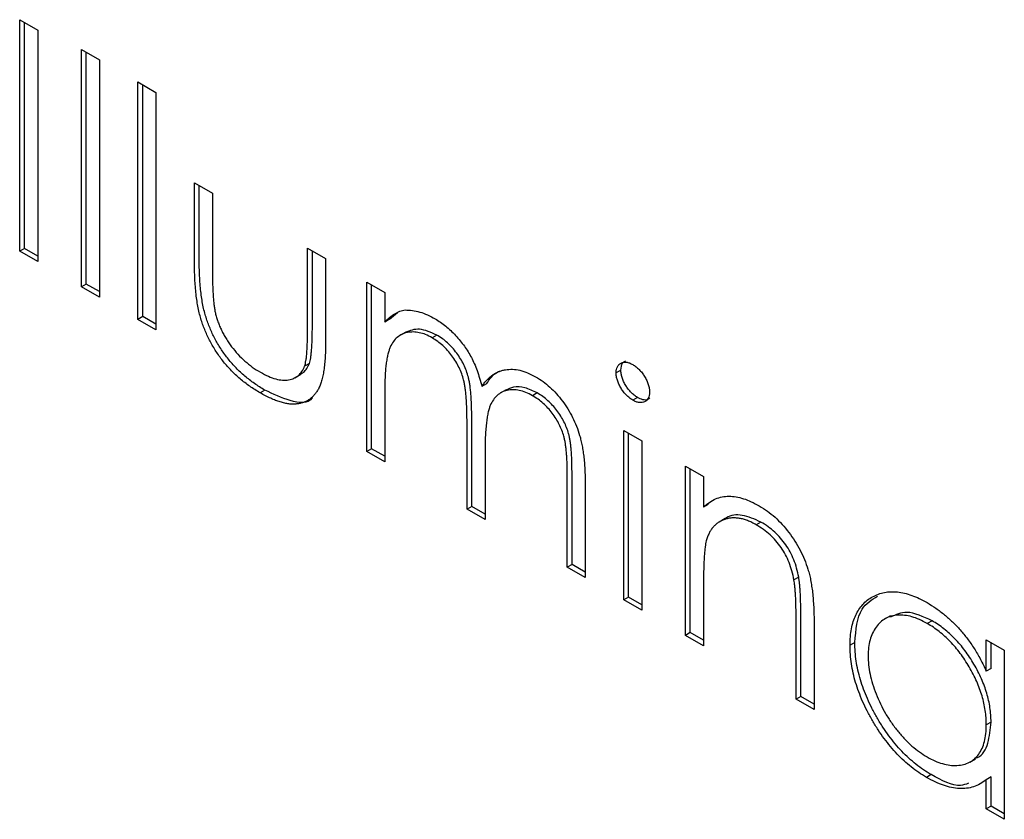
# Model space of a CAD drawing. Header units: millimetres. Extents: x 15 to 415, y 5 to 292.
# Tile 10 of 14: x 327.47 to 337.27, y 228.56 to 236.52. Entities that reach past the tile are written whole.
import ezdxf

# ---------------------------------------------------------------- set-up
doc = ezdxf.new("R2010")
doc.units = ezdxf.units.MM

msp = doc.modelspace()

# ---------------------------------------------------------------- linework, layer by layer
at = {"color": 7, "linetype": 'Continuous', "lineweight": 25}
for p, q in [((327.4668, 236.5172), (327.6459, 236.4138)), ((327.4668, 234.2127), (327.4668, 236.5172)), ((327.5139, 234.2399), (327.5139, 236.49)), ((327.6459, 236.4138), (327.6459, 234.1093)), ((328.0808, 236.2218), (328.2599, 236.1184)), ((328.0808, 233.8583), (328.0808, 236.2218)), ((328.128, 233.8855), (328.128, 236.1946)), ((328.2599, 236.1184), (328.2599, 233.7549)), ((328.6437, 235.8969), (328.8228, 235.7935)), ((328.6437, 233.5333), (328.6437, 235.8969)), ((328.6908, 233.5605), (328.6908, 235.8697)), ((328.8228, 235.7935), (328.8228, 233.4299)), ((329.2066, 234.8924), (329.3856, 234.789)), ((329.2066, 234.0878), (329.2066, 234.8924)), ((329.2537, 234.115), (329.2537, 234.8652)), ((329.3856, 234.789), (329.3856, 234.008)), ((327.5139, 234.2399), (327.4668, 234.2127)), ((327.6459, 234.1093), (327.4668, 234.2127)), ((327.6459, 234.1638), (327.5139, 234.2399)), ((330.3323, 234.2425), (330.5114, 234.1392)), ((330.3323, 233.4615), (330.3323, 234.2425)), ((330.3794, 233.4887), (330.3794, 234.2153)), ((330.5114, 234.1392), (330.5114, 233.3193)), ((330.9207, 233.9028), (331.0998, 233.7995)), ((330.9207, 232.2188), (330.9207, 233.9028)), ((328.128, 233.8855), (328.0808, 233.8583)), ((328.2599, 233.7549), (328.0808, 233.8583)), ((328.2599, 233.8093), (328.128, 233.8855)), ((330.9679, 232.246), (330.9679, 233.8756)), ((331.0998, 233.7995), (331.0998, 233.5068)), ((328.6908, 233.5605), (328.6437, 233.5333)), ((328.8228, 233.4299), (328.6437, 233.5333)), ((328.8228, 233.4844), (328.6908, 233.5605)), ((331.147, 233.534), (331.0998, 233.5068)), ((331.147, 233.534), (331.2279, 233.6003)), ((331.3097, 233.4071), (331.2508, 233.3731)), ((331.6187, 233.3771), (331.5715, 233.3499)), ((330.3498, 233.0954), (330.3027, 233.0682)), ((333.4496, 233.0283), (333.4025, 233.001)), ((330.2059, 232.9522), (330.2648, 232.9863)), ((329.9073, 232.8287), (329.8602, 232.8015)), ((331.0998, 232.824), (331.0998, 232.1154)), ((332.114, 232.8913), (332.0669, 232.8641)), ((332.3075, 232.833), (332.2486, 232.799)), ((332.6177, 232.8004), (332.5706, 232.7732)), ((333.6151, 232.7564), (333.568, 232.7292)), ((331.9185, 231.6428), (331.9185, 232.4991)), ((331.9657, 231.67), (331.9657, 232.5263)), ((333.4792, 232.4259), (333.6583, 232.3225)), ((333.4792, 230.7418), (333.4792, 232.4259)), ((333.5264, 230.7691), (333.5264, 232.3987)), ((330.9679, 232.246), (330.9207, 232.2188)), ((331.0998, 232.1699), (330.9679, 232.246)), ((333.6583, 232.3225), (333.6583, 230.6384)), ((331.0998, 232.1154), (330.9207, 232.2188)), ((332.0976, 232.1945), (332.0976, 231.5394)), ((334.0932, 232.0714), (334.2723, 231.968)), ((334.0932, 230.3874), (334.0932, 232.0714)), ((334.1404, 230.4146), (334.1404, 232.0442)), ((332.9163, 231.0668), (332.9163, 231.9799)), ((332.9635, 231.094), (332.9635, 232.0071)), ((334.2723, 231.968), (334.2723, 231.6642)), ((333.0954, 231.8756), (333.0954, 230.9634)), ((331.9657, 231.67), (331.9185, 231.6428)), ((332.0976, 231.5938), (331.9657, 231.67)), ((334.3195, 231.6915), (334.2723, 231.6642)), ((332.0976, 231.5394), (331.9185, 231.6428)), ((334.4864, 231.5494), (334.4274, 231.5153)), ((334.8432, 231.5156), (334.796, 231.4884)), ((332.9635, 231.094), (332.9163, 231.0668)), ((333.0954, 230.9634), (332.9163, 231.0668)), ((333.0954, 231.0178), (332.9635, 231.094)), ((335.2193, 230.967), (335.1722, 230.9398)), ((334.2723, 230.8929), (334.2723, 230.284)), ((333.5264, 230.7691), (333.4792, 230.7418)), ((333.6583, 230.6929), (333.5264, 230.7691)), ((333.6583, 230.6384), (333.4792, 230.7418)), ((335.2405, 229.7795), (335.2405, 230.5716)), ((336.1325, 230.5827), (336.0736, 230.5487)), ((335.1934, 229.7523), (335.1934, 230.5444)), ((335.3725, 230.5089), (335.3725, 229.6489)), ((336.5462, 230.5325), (336.499, 230.5053)), ((334.1404, 230.4146), (334.0932, 230.3874)), ((334.2723, 230.284), (334.0932, 230.3874)), ((334.2723, 230.3384), (334.1404, 230.4146)), ((335.7778, 230.3159), (335.7307, 230.2887)), ((337.0867, 230.3433), (337.2658, 230.2399)), ((337.0867, 230.0317), (337.0867, 230.3433)), ((337.1338, 230.0589), (337.1338, 230.3161)), ((337.2658, 230.2399), (337.2658, 228.5559)), ((337.1338, 230.0589), (337.0867, 230.0317)), ((335.2405, 229.7795), (335.1934, 229.7523)), ((335.3725, 229.6489), (335.1934, 229.7523)), ((335.3725, 229.7033), (335.2405, 229.7795)), ((337.1338, 229.5248), (337.0867, 229.4976)), ((336.9213, 229.1244), (336.9802, 229.1585)), ((336.5382, 229.0008), (336.491, 228.9736)), ((337.1338, 228.9778), (337.0867, 228.9506)), ((337.0867, 228.6593), (337.0867, 228.9506)), ((337.1338, 228.6865), (337.1338, 228.9778)), ((337.1338, 228.6865), (337.0867, 228.6593)), ((337.2658, 228.5559), (337.0867, 228.6593)), ((337.2658, 228.6103), (337.1338, 228.6865))]:
    msp.add_line(p, q, dxfattribs=at)
for points, knots in [([(329.9073, 232.8287), (329.8896, 232.8392), (329.8547, 232.8597), (329.8036, 232.894), (329.7546, 232.93), (329.7079, 232.9681), (329.6634, 233.0076), (329.621, 233.0485), (329.5812, 233.092), (329.5435, 233.1368), (329.5081, 233.1833), (329.475, 233.231), (329.4441, 233.2798), (329.4155, 233.3297), (329.3896, 233.3807), (329.366, 233.4329), (329.3443, 233.486), (329.3247, 233.5408), (329.3079, 233.5983), (329.293, 233.6598), (329.2809, 233.7253), (329.271, 233.7952), (329.2631, 233.8692), (329.2575, 233.9476), (329.2544, 234.0301), (329.2539, 234.0861), (329.2537, 234.115)], [0, 0, 0, 0, 0.045152, 0.088727, 0.130534, 0.171071, 0.210096, 0.247769, 0.284849, 0.320986, 0.356387, 0.391549, 0.426191, 0.460511, 0.494971, 0.529534, 0.564576, 0.600096, 0.637535, 0.678213, 0.722583, 0.770182, 0.821879, 0.877067, 0.936524, 1, 1, 1, 1]), ([(329.8602, 232.8015), (329.8424, 232.812), (329.8076, 232.8325), (329.7565, 232.8668), (329.7075, 232.9028), (329.6608, 232.9409), (329.6163, 232.9804), (329.5739, 233.0213), (329.5341, 233.0648), (329.4963, 233.1096), (329.461, 233.1561), (329.4279, 233.2037), (329.397, 233.2526), (329.3684, 233.3024), (329.3424, 233.3535), (329.3188, 233.4057), (329.2972, 233.4588), (329.2776, 233.5136), (329.2608, 233.5711), (329.2459, 233.6326), (329.2338, 233.6981), (329.2239, 233.768), (329.2159, 233.842), (329.2104, 233.9204), (329.2073, 234.0029), (329.2068, 234.0589), (329.2066, 234.0878)], [0, 0, 0, 0, 0.045152, 0.088727, 0.130534, 0.171071, 0.210096, 0.247769, 0.284849, 0.320986, 0.356387, 0.391549, 0.426191, 0.460511, 0.494971, 0.529534, 0.564576, 0.600096, 0.637535, 0.678213, 0.722583, 0.770182, 0.821879, 0.877067, 0.936524, 1, 1, 1, 1]), ([(329.3856, 234.008), (329.3857, 233.985), (329.3859, 233.941), (329.3869, 233.8773), (329.3894, 233.8183), (329.3925, 233.7645), (329.3965, 233.7157), (329.4012, 233.6722), (329.4065, 233.6336), (329.4116, 233.6091), (329.414, 233.5978)], [0, 0, 0, 0, 0.173617, 0.33212, 0.477936, 0.609932, 0.727032, 0.831671, 0.921715, 1, 1, 1, 1]), ([(331.0998, 233.5068), (331.116, 233.5231), (331.1469, 233.5543), (331.1975, 233.5897), (331.2481, 233.6153), (331.2846, 233.6231), (331.3021, 233.6268)], [0, 0, 0, 0, 0.283595, 0.543395, 0.780646, 1, 1, 1, 1]), ([(331.3021, 233.6268), (331.326, 233.6262), (331.3733, 233.625), (331.4482, 233.6082), (331.5249, 233.5803), (331.5767, 233.5526), (331.6027, 233.5387)], [0, 0, 0, 0, 0.253734, 0.503035, 0.750014, 1, 1, 1, 1]), ([(329.414, 233.5978), (329.4179, 233.583), (329.4255, 233.5538), (329.4394, 233.51), (329.4565, 233.467), (329.4752, 233.4244), (329.4968, 233.3824), (329.521, 233.3413), (329.547, 233.3005), (329.5857, 233.2476), (329.6385, 233.1844), (329.7079, 233.1161), (329.7831, 233.0558), (329.835, 233.0238), (329.8618, 233.0074)], [0, 0, 0, 0, 0.060487, 0.119716, 0.178086, 0.235971, 0.29461, 0.353536, 0.413161, 0.474545, 0.599234, 0.727029, 0.859695, 1, 1, 1, 1]), ([(331.6027, 233.5387), (331.6203, 233.5278), (331.6552, 233.5063), (331.7069, 233.4677), (331.7569, 233.4234), (331.8052, 233.3742), (331.8506, 233.3222), (331.8923, 233.2678), (331.9297, 233.2121), (331.9629, 233.1537), (331.9927, 233.0909), (332.0201, 233.0218), (332.0454, 232.9451), (332.0595, 232.892), (332.0669, 232.8641)], [0, 0, 0, 0, 0.084152, 0.166532, 0.248836, 0.331246, 0.412957, 0.490494, 0.566156, 0.639987, 0.716765, 0.802144, 0.895833, 1, 1, 1, 1]), ([(330.3027, 233.0682), (330.3051, 233.076), (330.3104, 233.0932), (330.3161, 233.1245), (330.3212, 233.1626), (330.3255, 233.2081), (330.3287, 233.2612), (330.3303, 233.3218), (330.3322, 233.3888), (330.3323, 233.4365), (330.3323, 233.4615)], [0, 0, 0, 0, 0.069693, 0.154074, 0.254591, 0.371465, 0.504755, 0.653494, 0.818953, 1, 1, 1, 1]), ([(330.3498, 233.0954), (330.3522, 233.1032), (330.3575, 233.1205), (330.3632, 233.1517), (330.3683, 233.1898), (330.3727, 233.2354), (330.3758, 233.2884), (330.3775, 233.349), (330.3794, 233.4161), (330.3794, 233.4638), (330.3794, 233.4887)], [0, 0, 0, 0, 0.069693, 0.154074, 0.254591, 0.371465, 0.504755, 0.653494, 0.818953, 1, 1, 1, 1]), ([(331.6187, 233.3771), (331.5592, 233.4036), (331.4409, 233.4563), (331.3495, 233.4209), (331.304, 233.4032)], [0, 0, 0, 0, 0.502515, 1, 1, 1, 1]), ([(330.5114, 233.3193), (330.5111, 233.2916), (330.5106, 233.2378), (330.5075, 233.1611), (330.5021, 233.091), (330.4939, 233.0279), (330.4843, 232.9709), (330.4719, 232.9208), (330.4571, 232.8776), (330.4404, 232.84), (330.4206, 232.8086), (330.3997, 232.78), (330.3754, 232.7566), (330.3499, 232.7352), (330.3215, 232.7185), (330.2907, 232.7056), (330.2581, 232.6957), (330.2228, 232.6903), (330.1855, 232.6887), (330.1459, 232.691), (330.1037, 232.6991), (330.0595, 232.7106), (330.0129, 232.7265), (329.964, 232.747), (329.9129, 232.7717), (329.878, 232.7914), (329.8602, 232.8015)], [0, 0, 0, 0, 0.06221, 0.120696, 0.175548, 0.226191, 0.273711, 0.317302, 0.357837, 0.395428, 0.431089, 0.466097, 0.501015, 0.535424, 0.570174, 0.604765, 0.640093, 0.675939, 0.712225, 0.749455, 0.787601, 0.826784, 0.867829, 0.91016, 0.953939, 1, 1, 1, 1]), ([(331.5715, 233.3499), (331.5499, 233.3614), (331.5067, 233.3843), (331.4432, 233.4029), (331.3819, 233.4099), (331.3238, 233.4042), (331.2704, 233.3864), (331.2236, 233.3562), (331.1843, 233.3138), (331.1582, 233.2681), (331.1414, 233.2241), (331.1302, 233.1849), (331.1206, 233.1398), (331.1135, 233.088), (331.1066, 233.0312), (331.1033, 232.9673), (331.1001, 232.8983), (331.0999, 232.8494), (331.0998, 232.824)], [0, 0, 0, 0, 0.068677, 0.136871, 0.206114, 0.277538, 0.349772, 0.421251, 0.492911, 0.567027, 0.606614, 0.649704, 0.697303, 0.749086, 0.804881, 0.865485, 0.930237, 1, 1, 1, 1]), ([(331.9185, 232.4991), (331.9185, 232.5233), (331.9184, 232.5698), (331.9169, 232.6374), (331.914, 232.6997), (331.9106, 232.7561), (331.9058, 232.8073), (331.9003, 232.8528), (331.8939, 232.8929), (331.8831, 232.939), (331.8668, 232.9924), (331.8404, 233.0544), (331.8076, 233.1144), (331.7691, 233.1716), (331.7257, 233.2255), (331.6778, 233.274), (331.6258, 233.3162), (331.59, 233.3384), (331.5715, 233.3499)], [0, 0, 0, 0, 0.08253, 0.158779, 0.227738, 0.289946, 0.345499, 0.393896, 0.436374, 0.472122, 0.536384, 0.599078, 0.661948, 0.726311, 0.791771, 0.858647, 0.927305, 1, 1, 1, 1]), ([(331.9657, 232.5263), (331.9656, 232.5505), (331.9655, 232.597), (331.964, 232.6646), (331.9611, 232.7269), (331.9578, 232.7834), (331.9529, 232.8345), (331.9475, 232.88), (331.941, 232.9201), (331.9303, 232.9662), (331.9139, 233.0196), (331.8876, 233.0816), (331.8547, 233.1416), (331.8162, 233.1988), (331.7729, 233.2528), (331.725, 233.3013), (331.673, 233.3434), (331.6371, 233.3656), (331.6187, 233.3771)], [0, 0, 0, 0, 0.08253, 0.158779, 0.227738, 0.289946, 0.345499, 0.393896, 0.436374, 0.472122, 0.536384, 0.599078, 0.661948, 0.726311, 0.791771, 0.858647, 0.927305, 1, 1, 1, 1]), ([(333.4496, 233.0283), (333.4522, 233.0546), (333.4564, 233.098), (333.4846, 233.1132), (333.4957, 233.1191)], [0, 0, 0, 0, 0.607694, 1, 1, 1, 1]), ([(329.8618, 233.0074), (329.8885, 232.993), (329.9402, 232.9652), (330.0146, 232.9385), (330.0825, 232.9266), (330.1435, 232.9294), (330.197, 232.9451), (330.2417, 232.974), (330.2785, 233.0137), (330.2946, 233.0499), (330.3027, 233.0682)], [0, 0, 0, 0, 0.144632, 0.279837, 0.408371, 0.533043, 0.653596, 0.770016, 0.884339, 1, 1, 1, 1]), ([(330.2559, 232.9883), (330.2683, 232.9934), (330.3116, 233.0114), (330.3339, 233.0604), (330.3498, 233.0954)], [0, 0, 0, 0, 0.285818, 1, 1, 1, 1]), ([(332.0669, 232.8641), (332.0747, 232.8758), (332.0901, 232.899), (332.1159, 232.9294), (332.143, 232.9562), (332.1715, 232.9792), (332.2014, 232.9984), (332.2328, 233.0137), (332.2655, 233.0254), (332.311, 233.0349), (332.3702, 233.0388), (332.4448, 233.0286), (332.5224, 233.0042), (332.5751, 232.9761), (332.6017, 232.962)], [0, 0, 0, 0, 0.071766, 0.141226, 0.209116, 0.27484, 0.339483, 0.402476, 0.464942, 0.526833, 0.647415, 0.765562, 0.881615, 1, 1, 1, 1]), ([(333.4025, 233.001), (333.4031, 233.0126), (333.4043, 233.0354), (333.414, 233.0634), (333.4294, 233.0855), (333.4507, 233.1002), (333.4762, 233.108), (333.5046, 233.1083), (333.5356, 233.1007), (333.557, 233.0895), (333.568, 233.0837)], [0, 0, 0, 0, 0.12329, 0.242149, 0.363437, 0.489745, 0.618115, 0.744894, 0.868932, 1, 1, 1, 1]), ([(333.6151, 232.7564), (333.6041, 232.7633), (333.5827, 232.7768), (333.5517, 232.8049), (333.5233, 232.838), (333.4979, 232.8753), (333.4766, 232.9145), (333.4612, 232.9539), (333.4514, 232.9926), (333.4502, 233.0163), (333.4496, 233.0283)], [0, 0, 0, 0, 0.131867, 0.256661, 0.384213, 0.513365, 0.640443, 0.761085, 0.879146, 1, 1, 1, 1]), ([(333.568, 233.0837), (333.5791, 233.0767), (333.6008, 233.063), (333.6323, 233.0348), (333.661, 233.0013), (333.6864, 232.964), (333.7082, 232.9247), (333.7235, 232.8847), (333.7333, 232.8455), (333.7345, 232.8213), (333.7351, 232.809)], [0, 0, 0, 0, 0.131899, 0.258284, 0.384341, 0.51198, 0.638632, 0.75923, 0.877412, 1, 1, 1, 1]), ([(332.114, 232.8913), (332.1445, 232.9388), (332.1807, 232.9952), (332.2394, 233.0147), (332.2486, 233.0178)], [0, 0, 0, 0, 0.842303, 1, 1, 1, 1]), ([(332.6017, 232.962), (332.6262, 232.9468), (332.674, 232.9171), (332.7437, 232.8605), (332.8087, 232.7949), (332.8688, 232.7218), (332.9231, 232.6423), (332.9702, 232.5578), (333.01, 232.4687), (333.036, 232.3916), (333.0536, 232.3265), (333.0645, 232.2735), (333.0741, 232.2165), (333.0821, 232.1557), (333.0879, 232.0911), (333.0922, 232.0226), (333.0951, 231.9499), (333.0953, 231.9009), (333.0954, 231.8756)], [0, 0, 0, 0, 0.075604, 0.147965, 0.218797, 0.28947, 0.359724, 0.429708, 0.500497, 0.574429, 0.613947, 0.657155, 0.703973, 0.754939, 0.809707, 0.868833, 0.932385, 1, 1, 1, 1]), ([(333.568, 232.7292), (333.557, 232.7361), (333.5356, 232.7495), (333.5046, 232.7777), (333.4762, 232.8108), (333.4507, 232.8481), (333.4295, 232.8873), (333.414, 232.9267), (333.4043, 232.9654), (333.4031, 232.9891), (333.4025, 233.001)], [0, 0, 0, 0, 0.131867, 0.256661, 0.384213, 0.513365, 0.640443, 0.761085, 0.879146, 1, 1, 1, 1]), ([(330.3793, 232.7548), (330.3785, 232.7535), (330.3379, 232.6888), (330.1553, 232.7108), (329.9901, 232.7894), (329.9073, 232.8287)], [0, 0, 0, 0, 0.010224, 0.503933, 1, 1, 1, 1]), ([(332.5706, 232.7732), (332.5479, 232.7853), (332.5032, 232.8092), (332.438, 232.8281), (332.3753, 232.8359), (332.317, 232.8285), (332.2634, 232.8102), (332.2173, 232.7782), (332.1791, 232.734), (332.1533, 232.6875), (332.137, 232.6419), (332.1263, 232.5999), (332.1179, 232.5501), (332.1101, 232.4937), (332.1049, 232.4291), (332.1003, 232.358), (332.0981, 232.2788), (332.0978, 232.2233), (332.0976, 232.1945)], [0, 0, 0, 0, 0.068158, 0.134707, 0.201865, 0.270788, 0.340024, 0.408083, 0.476813, 0.547346, 0.58564, 0.628865, 0.677153, 0.730803, 0.789807, 0.854325, 0.924365, 1, 1, 1, 1]), ([(332.6177, 232.8004), (332.5763, 232.8204), (332.4936, 232.8604), (332.3843, 232.8661), (332.3285, 232.839), (332.3031, 232.8266)], [0, 0, 0, 0, 0.3530893, 0.7062589, 1, 1, 1, 1]), ([(332.9163, 231.9799), (332.9163, 232.0014), (332.9162, 232.0429), (332.9147, 232.1032), (332.9118, 232.159), (332.9084, 232.2098), (332.9037, 232.2562), (332.8976, 232.298), (332.8912, 232.335), (332.8805, 232.3781), (332.8634, 232.4287), (332.8374, 232.4876), (332.8047, 232.5448), (332.7668, 232.5998), (332.7238, 232.6517), (332.6763, 232.6984), (332.6247, 232.7401), (332.589, 232.7619), (332.5706, 232.7732)], [0, 0, 0, 0, 0.078343, 0.150563, 0.216151, 0.27568, 0.328707, 0.375904, 0.417302, 0.452693, 0.517265, 0.581217, 0.645322, 0.712024, 0.78013, 0.850218, 0.922649, 1, 1, 1, 1]), ([(332.9635, 232.0071), (332.9634, 232.0287), (332.9634, 232.0701), (332.9618, 232.1304), (332.9589, 232.1863), (332.9555, 232.2371), (332.9508, 232.2834), (332.9448, 232.3252), (332.9383, 232.3622), (332.9277, 232.4053), (332.9106, 232.4559), (332.8846, 232.5149), (332.8518, 232.572), (332.814, 232.6271), (332.7709, 232.6789), (332.7234, 232.7256), (332.6718, 232.7673), (332.6361, 232.7891), (332.6177, 232.8004)], [0, 0, 0, 0, 0.078343, 0.150563, 0.216151, 0.27568, 0.328707, 0.375904, 0.417302, 0.452693, 0.517265, 0.581217, 0.645322, 0.712024, 0.78013, 0.850218, 0.922649, 1, 1, 1, 1]), ([(333.7351, 232.809), (333.7344, 232.7978), (333.7332, 232.7755), (333.7235, 232.7481), (333.7081, 232.7263), (333.6864, 232.7122), (333.661, 232.7041), (333.6323, 232.7038), (333.6008, 232.7119), (333.5791, 232.7233), (333.568, 232.7292)], [0, 0, 0, 0, 0.1201621, 0.2375463, 0.3574971, 0.4849171, 0.6133293, 0.7401504, 0.8673013, 1, 1, 1, 1]), ([(333.7369, 232.7481), (333.7311, 232.7432), (333.7137, 232.7283), (333.67, 232.7299), (333.6334, 232.7476), (333.6151, 232.7564)], [0, 0, 0, 0, 0.200646, 0.600186, 1, 1, 1, 1]), ([(334.2723, 231.6642), (334.2915, 231.6808), (334.3286, 231.7128), (334.3904, 231.7474), (334.4557, 231.7676), (334.5241, 231.7743), (334.5957, 231.7677), (334.6701, 231.7499), (334.7477, 231.7201), (334.8005, 231.6916), (334.8272, 231.6772)], [0, 0, 0, 0, 0.140976, 0.273569, 0.398988, 0.51993, 0.63811, 0.756589, 0.87686, 1, 1, 1, 1]), ([(334.8272, 231.6772), (334.8542, 231.6605), (334.907, 231.6278), (334.9839, 231.5656), (335.0557, 231.4937), (335.1222, 231.4137), (335.1822, 231.3274), (335.2348, 231.2367), (335.2784, 231.1422), (335.3076, 231.061), (335.3268, 230.9928), (335.3389, 230.9369), (335.3492, 230.8765), (335.3581, 230.8115), (335.3641, 230.7423), (335.3689, 230.6683), (335.3723, 230.5895), (335.3724, 230.5363), (335.3725, 230.5089)], [0, 0, 0, 0, 0.07724, 0.151178, 0.223488, 0.295543, 0.366976, 0.437131, 0.507044, 0.57856, 0.616614, 0.658756, 0.704491, 0.754803, 0.809332, 0.868274, 0.932073, 1, 1, 1, 1]), ([(334.796, 231.4884), (334.7816, 231.4964), (334.7531, 231.5123), (334.7108, 231.5304), (334.6698, 231.5439), (334.6297, 231.5534), (334.5912, 231.5567), (334.5531, 231.5573), (334.5169, 231.5515), (334.4818, 231.542), (334.4491, 231.5279), (334.4187, 231.5107), (334.3916, 231.4893), (334.367, 231.4647), (334.3458, 231.436), (334.3273, 231.404), (334.3116, 231.3685), (334.3038, 231.3421), (334.2999, 231.3289)], [0, 0, 0, 0, 0.063986, 0.126627, 0.188984, 0.25023, 0.312351, 0.374574, 0.438148, 0.50292, 0.567974, 0.630771, 0.692935, 0.754398, 0.815218, 0.876117, 0.938015, 1, 1, 1, 1]), ([(334.8432, 231.5156), (334.7807, 231.5434), (334.6557, 231.599), (334.5335, 231.5856), (334.4885, 231.5472), (334.4828, 231.5423)], [0, 0, 0, 0, 0.46626, 0.932968, 1, 1, 1, 1]), ([(335.1722, 230.9398), (335.1661, 230.9694), (335.1545, 231.0265), (335.1257, 231.1114), (335.0893, 231.1905), (335.0449, 231.2636), (334.9929, 231.3306), (334.9334, 231.3906), (334.867, 231.445), (334.8204, 231.4735), (334.796, 231.4884)], [0, 0, 0, 0, 0.13552, 0.260833, 0.378476, 0.493178, 0.609281, 0.729981, 0.859261, 1, 1, 1, 1]), ([(335.2193, 230.967), (335.2133, 230.9967), (335.2016, 231.0537), (335.1728, 231.1386), (335.1364, 231.2177), (335.092, 231.2909), (335.04, 231.3579), (334.9805, 231.4179), (334.9142, 231.4722), (334.8675, 231.5008), (334.8432, 231.5156)], [0, 0, 0, 0, 0.13552, 0.260833, 0.378476, 0.493178, 0.609281, 0.729981, 0.859261, 1, 1, 1, 1]), ([(334.2999, 231.3289), (334.2977, 231.3188), (334.2928, 231.2969), (334.2875, 231.2594), (334.2827, 231.2152), (334.2787, 231.1642), (334.2762, 231.1059), (334.2736, 231.0414), (334.2726, 230.9695), (334.2724, 230.9191), (334.2723, 230.8929)], [0, 0, 0, 0, 0.0769955, 0.1676151, 0.2710524, 0.3894595, 0.5208428, 0.6663988, 0.8260936, 1, 1, 1, 1]), ([(335.2405, 230.5716), (335.2404, 230.5946), (335.2402, 230.6386), (335.2395, 230.7018), (335.2379, 230.7596), (335.2357, 230.8119), (335.2324, 230.8587), (335.229, 230.8997), (335.2248, 230.9351), (335.221, 230.9571), (335.2193, 230.967)], [0, 0, 0, 0, 0.17885, 0.34211, 0.489826, 0.623254, 0.74008, 0.841483, 0.928908, 1, 1, 1, 1]), ([(335.1934, 230.5444), (335.1933, 230.5674), (335.1931, 230.6114), (335.1924, 230.6746), (335.1908, 230.7324), (335.1886, 230.7847), (335.1853, 230.8315), (335.1818, 230.8725), (335.1776, 230.9079), (335.1739, 230.9299), (335.1722, 230.9398)], [0, 0, 0, 0, 0.17885, 0.34211, 0.489826, 0.623254, 0.74008, 0.841483, 0.928908, 1, 1, 1, 1]), ([(335.7307, 230.2887), (335.7314, 230.3176), (335.7328, 230.3747), (335.7433, 230.4537), (335.761, 230.5255), (335.7858, 230.5897), (335.8177, 230.6466), (335.8564, 230.6963), (335.902, 230.7389), (335.9546, 230.7729), (336.0116, 230.7994), (336.0726, 230.8158), (336.136, 230.8238), (336.2029, 230.8205), (336.2722, 230.8091), (336.3446, 230.7871), (336.4197, 230.7554), (336.4707, 230.7276), (336.4966, 230.7135)], [0, 0, 0, 0, 0.063775, 0.126079, 0.186904, 0.247574, 0.308003, 0.369132, 0.432033, 0.496791, 0.561611, 0.624914, 0.686726, 0.748079, 0.809582, 0.871631, 0.934886, 1, 1, 1, 1]), ([(335.7778, 230.3159), (335.789, 230.441), (335.8086, 230.6592), (335.9464, 230.7432), (336.0052, 230.7791)], [0, 0, 0, 0, 0.573159, 1, 1, 1, 1]), ([(336.4966, 230.7135), (336.5264, 230.6954), (336.5847, 230.6598), (336.6701, 230.5951), (336.7509, 230.5224), (336.8277, 230.4425), (336.9002, 230.3535), (336.9677, 230.255), (337.0311, 230.147), (337.0678, 230.0709), (337.0867, 230.0317)], [0, 0, 0, 0, 0.129862, 0.254654, 0.376015, 0.495255, 0.614798, 0.738106, 0.865196, 1, 1, 1, 1]), ([(336.499, 230.5053), (336.4728, 230.5193), (336.4212, 230.547), (336.3453, 230.5743), (336.2727, 230.5886), (336.2038, 230.5907), (336.1395, 230.5803), (336.0821, 230.5561), (336.031, 230.5199), (335.9881, 230.4708), (335.9531, 230.4119), (335.9285, 230.3434), (335.9123, 230.268), (335.9106, 230.2114), (335.9098, 230.183)], [0, 0, 0, 0, 0.085921, 0.169593, 0.252476, 0.336244, 0.419505, 0.502036, 0.584775, 0.669846, 0.754185, 0.836658, 0.91801, 1, 1, 1, 1]), ([(336.5462, 230.5325), (336.4591, 230.5733), (336.3012, 230.6473), (336.1843, 230.5927), (336.1318, 230.5682)], [0, 0, 0, 0, 0.551084, 1, 1, 1, 1]), ([(337.0867, 229.4976), (337.0861, 229.5212), (337.085, 229.5676), (337.0768, 229.6396), (337.0637, 229.7115), (337.0453, 229.7837), (337.0211, 229.856), (336.9918, 229.9285), (336.9571, 230.0011), (336.9174, 230.0729), (336.874, 230.1425), (336.8281, 230.2087), (336.779, 230.2697), (336.7278, 230.3263), (336.6742, 230.3787), (336.6178, 230.4256), (336.5592, 230.4693), (336.5193, 230.4932), (336.499, 230.5053)], [0, 0, 0, 0, 0.0656338, 0.1291881, 0.1912187, 0.2519128, 0.3125075, 0.3734944, 0.4351516, 0.4987415, 0.5620952, 0.6241866, 0.6854757, 0.7460968, 0.8076116, 0.8699666, 0.933951, 1, 1, 1, 1]), ([(337.1338, 229.5248), (337.1333, 229.5484), (337.1322, 229.5948), (337.124, 229.6668), (337.1109, 229.7387), (337.0924, 229.8109), (337.0682, 229.8832), (337.039, 229.9557), (337.0042, 230.0284), (336.9646, 230.1001), (336.9211, 230.1697), (336.8752, 230.2359), (336.8262, 230.2969), (336.7749, 230.3535), (336.7213, 230.406), (336.6649, 230.4528), (336.6064, 230.4965), (336.5664, 230.5204), (336.5462, 230.5325)], [0, 0, 0, 0, 0.0656338, 0.1291881, 0.1912187, 0.2519128, 0.3125075, 0.3734944, 0.4351516, 0.4987415, 0.5620952, 0.6241866, 0.6854757, 0.7460968, 0.8076116, 0.8699666, 0.933951, 1, 1, 1, 1]), ([(336.491, 228.9736), (336.4653, 228.9893), (336.4145, 229.0202), (336.3398, 229.0757), (336.2679, 229.137), (336.1987, 229.2045), (336.1328, 229.2792), (336.0695, 229.3596), (336.0091, 229.4466), (335.9526, 229.5388), (335.9006, 229.6337), (335.8549, 229.7291), (335.8169, 229.8242), (335.785, 229.9188), (335.7605, 230.0128), (335.7434, 230.1059), (335.7328, 230.1987), (335.7314, 230.2584), (335.7307, 230.2887)], [0, 0, 0, 0, 0.06462, 0.1274335, 0.1890041, 0.2499301, 0.3106685, 0.372329, 0.4349391, 0.4995755, 0.5641912, 0.6267352, 0.6881093, 0.7492936, 0.8103305, 0.8719012, 0.9350459, 1, 1, 1, 1]), ([(336.5382, 229.0008), (336.5124, 229.0165), (336.4616, 229.0474), (336.3869, 229.1029), (336.315, 229.1642), (336.2459, 229.2317), (336.1799, 229.3064), (336.1166, 229.3868), (336.0562, 229.4738), (335.9997, 229.5661), (335.9477, 229.6609), (335.9021, 229.7563), (335.864, 229.8514), (335.8322, 229.946), (335.8077, 230.04), (335.7906, 230.1331), (335.7799, 230.2259), (335.7785, 230.2856), (335.7778, 230.3159)], [0, 0, 0, 0, 0.06462, 0.1274335, 0.1890041, 0.2499301, 0.3106685, 0.372329, 0.4349391, 0.4995755, 0.5641912, 0.6267352, 0.6881093, 0.7492936, 0.8103305, 0.8719012, 0.9350459, 1, 1, 1, 1]), ([(335.9098, 230.183), (335.9108, 230.1537), (335.913, 230.0952), (335.9282, 230.0015), (335.9538, 229.904), (335.9887, 229.804), (336.0324, 229.7046), (336.0831, 229.6084), (336.1412, 229.5172), (336.2056, 229.4318), (336.2744, 229.3531), (336.3467, 229.2843), (336.4212, 229.2238), (336.4719, 229.1925), (336.4974, 229.1767)], [0, 0, 0, 0, 0.081589, 0.162859, 0.245484, 0.330807, 0.416493, 0.499893, 0.583048, 0.667158, 0.751312, 0.833785, 0.916256, 1, 1, 1, 1]), ([(336.4974, 229.1767), (336.5233, 229.1629), (336.5749, 229.1353), (336.6509, 229.108), (336.7248, 229.0929), (336.7954, 229.0903), (336.8611, 229.0996), (336.9201, 229.1208), (336.97, 229.1563), (337.0123, 229.2026), (337.0455, 229.261), (337.0697, 229.3295), (337.0839, 229.4088), (337.0857, 229.4676), (337.0867, 229.4976)], [0, 0, 0, 0, 0.084802, 0.168664, 0.252552, 0.33824, 0.423103, 0.505556, 0.586176, 0.667136, 0.748499, 0.830452, 0.913456, 1, 1, 1, 1]), ([(336.9698, 229.1648), (336.9803, 229.167), (337.0464, 229.1805), (337.1132, 229.3077), (337.127, 229.4524), (337.1338, 229.5248)], [0, 0, 0, 0, 0.086461, 0.543043, 1, 1, 1, 1]), ([(337.0867, 228.9506), (337.0665, 228.9359), (337.0271, 228.9072), (336.9612, 228.878), (336.8915, 228.8627), (336.8181, 228.8602), (336.7412, 228.8709), (336.6609, 228.8933), (336.5771, 228.9262), (336.52, 228.9577), (336.491, 228.9736)], [0, 0, 0, 0, 0.134298, 0.262085, 0.38627, 0.507165, 0.6273, 0.748145, 0.87237, 1, 1, 1, 1]), ([(336.9081, 228.9143), (336.8832, 228.9048), (336.7808, 228.8658), (336.6427, 228.9426), (336.5382, 229.0008)], [0, 0, 0, 0, 0.243381, 1, 1, 1, 1])]:
    msp.add_open_spline(points, degree=3, knots=knots, dxfattribs=at)

doc.saveas('drawing.dxf')
